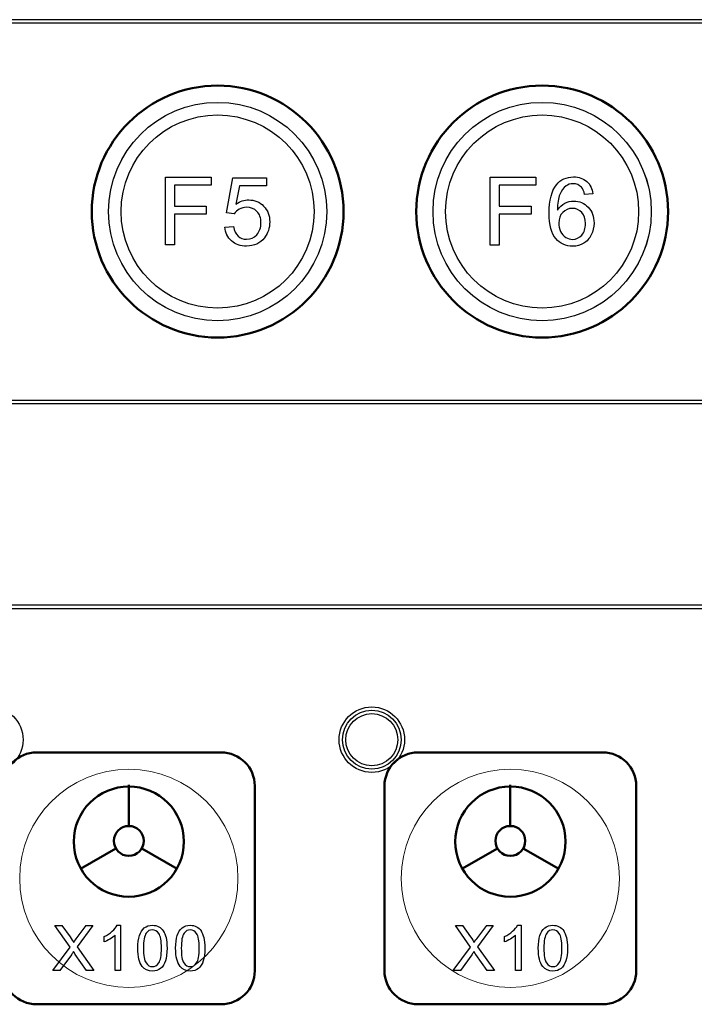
# Model space of a CAD drawing. Header units: millimetres. Extents: x 6964 to 8548, y -230 to 508.
# Tile 79 of 137: x 7154 to 7194, y 235 to 294. Entities that reach past the tile are written whole.
import ezdxf

# ---------------------------------------------------------------- set-up
doc = ezdxf.new("R2010")
doc.units = ezdxf.units.MM
doc.header["$LTSCALE"] = 3
doc.layers.add('layer 1', color=7, linetype='Continuous')

msp = doc.modelspace()

# ---------------------------------------------------------------- linework, layer by layer
at = {"linetype": 'Continuous', "lineweight": 30}
for p, q in [((7242.809, 293.875), (7068.839, 293.875)), ((7068.839, 271.025), (7242.809, 271.025)), ((7420.175, 259.006), (7059.322, 259.006))]:
    msp.add_line(p, q, dxfattribs=at)
for centre, radius in [((7165.489, 282.45), 6.5), ((7184.819, 282.45), 6.5), ((7165.489, 282.45), 5.75), ((7184.819, 282.45), 5.75)]:
    msp.add_circle(centre, radius, dxfattribs=at)
at = {"layer": 'layer 1'}
for points in [[(7242.809, 293.675), (7242.809, 293.675), (7068.839, 293.675), (7068.839, 293.675)], [(7162.383, 280.463), (7162.383, 280.463), (7162.383, 284.504), (7162.383, 284.504)], [(7162.383, 284.504), (7162.383, 284.504), (7165.109, 284.504), (7165.109, 284.504)], [(7165.109, 284.504), (7165.109, 284.504), (7165.109, 284.03), (7165.109, 284.03)], [(7166.009, 282.376), (7166.009, 282.376), (7166.399, 284.454), (7166.399, 284.454)], [(7166.399, 284.454), (7166.399, 284.454), (7168.402, 284.454), (7168.402, 284.454)], [(7168.402, 284.454), (7168.402, 284.454), (7168.402, 283.979), (7168.402, 283.979)], [(7181.727, 280.455), (7181.727, 280.455), (7181.727, 284.496), (7181.727, 284.496)], [(7181.727, 284.496), (7181.727, 284.496), (7184.453, 284.496), (7184.453, 284.496)], [(7184.453, 284.496), (7184.453, 284.496), (7184.453, 284.022), (7184.453, 284.022)], [(7165.109, 284.03), (7165.109, 284.03), (7162.919, 284.03), (7162.919, 284.03)], [(7162.919, 284.03), (7162.919, 284.03), (7162.919, 282.772), (7162.919, 282.772)], [(7166.795, 283.979), (7166.795, 283.979), (7166.579, 282.889), (7166.579, 282.889)], [(7168.402, 283.979), (7168.402, 283.979), (7166.795, 283.979), (7166.795, 283.979)], [(7184.453, 284.022), (7184.453, 284.022), (7182.263, 284.022), (7182.263, 284.022)], [(7182.263, 284.022), (7182.263, 284.022), (7182.263, 282.763), (7182.263, 282.763)], [(7186.242, 283.974), (7186.086, 283.86), (7185.964, 283.694), (7185.872, 283.476)], [(7187.351, 283.469), (7187.307, 283.663), (7187.244, 283.805), (7187.162, 283.894)], [(7185.872, 283.476), (7185.782, 283.257), (7185.735, 282.946), (7185.731, 282.542)], [(7187.842, 283.508), (7187.842, 283.508), (7187.351, 283.469), (7187.351, 283.469)], [(7162.919, 282.772), (7162.919, 282.772), (7164.816, 282.772), (7164.816, 282.772)], [(7164.816, 282.772), (7164.816, 282.772), (7164.816, 282.297), (7164.816, 282.297)], [(7166.778, 282.594), (7166.651, 282.52), (7166.551, 282.425), (7166.478, 282.309)], [(7182.263, 282.763), (7182.263, 282.763), (7184.16, 282.763), (7184.16, 282.763)], [(7184.16, 282.763), (7184.16, 282.763), (7184.16, 282.289), (7184.16, 282.289)], [(7185.731, 282.542), (7185.851, 282.724), (7185.998, 282.859), (7186.171, 282.947)], [(7164.816, 282.297), (7164.816, 282.297), (7162.919, 282.297), (7162.919, 282.297)], [(7162.919, 282.297), (7162.919, 282.297), (7162.919, 280.463), (7162.919, 280.463)], [(7166.478, 282.309), (7166.478, 282.309), (7166.009, 282.376), (7166.009, 282.376)], [(7184.16, 282.289), (7184.16, 282.289), (7182.263, 282.289), (7182.263, 282.289)], [(7182.263, 282.289), (7182.263, 282.289), (7182.263, 280.455), (7182.263, 280.455)], [(7186.045, 282.397), (7185.888, 282.236), (7185.81, 282.026), (7185.81, 281.764)], [(7165.919, 281.524), (7165.919, 281.524), (7166.438, 281.564), (7166.438, 281.564)], [(7166.317, 280.705), (7166.084, 280.911), (7165.952, 281.184), (7165.919, 281.524)], [(7166.438, 281.564), (7166.477, 281.311), (7166.566, 281.121), (7166.705, 280.993)], [(7185.81, 281.764), (7185.81, 281.593), (7185.847, 281.429), (7185.919, 281.273)], [(7185.919, 281.273), (7185.992, 281.117), (7186.093, 280.998), (7186.222, 280.916)], [(7187.746, 281.061), (7187.636, 280.843), (7187.487, 280.677), (7187.295, 280.561)], [(7162.919, 280.463), (7162.919, 280.463), (7162.383, 280.463), (7162.383, 280.463)], [(7182.263, 280.455), (7182.263, 280.455), (7181.727, 280.455), (7181.727, 280.455)], [(7068.839, 271.225), (7068.839, 271.225), (7242.809, 271.225), (7242.809, 271.225)], [(7420.175, 258.806), (7420.175, 258.806), (7059.322, 258.806), (7059.322, 258.806)], [(7156.706, 238.658), (7156.706, 238.658), (7155.795, 239.944), (7155.795, 239.944)], [(7155.795, 239.944), (7155.795, 239.944), (7156.217, 239.944), (7156.217, 239.944)], [(7156.217, 239.944), (7156.217, 239.944), (7156.704, 239.26), (7156.704, 239.26)], [(7158.051, 239.944), (7158.051, 239.944), (7157.123, 238.673), (7157.123, 238.673)], [(7157.13, 239.233), (7157.13, 239.233), (7157.664, 239.944), (7157.664, 239.944)], [(7157.664, 239.944), (7157.664, 239.944), (7158.051, 239.944), (7158.051, 239.944)], [(7159.209, 239.598), (7159.347, 239.721), (7159.444, 239.84), (7159.502, 239.956)], [(7159.502, 239.956), (7159.502, 239.956), (7159.713, 239.956), (7159.713, 239.956)], [(7159.713, 239.956), (7159.713, 239.956), (7159.713, 237.27), (7159.713, 237.27)], [(7160.832, 239.354), (7160.897, 239.547), (7160.994, 239.696), (7161.122, 239.8)], [(7161.983, 239.869), (7162.091, 239.811), (7162.181, 239.728), (7162.251, 239.619)], [(7163.086, 239.354), (7163.151, 239.547), (7163.247, 239.696), (7163.376, 239.8)], [(7164.237, 239.869), (7164.345, 239.811), (7164.435, 239.728), (7164.504, 239.619)], [(7180.56, 238.658), (7180.56, 238.658), (7179.65, 239.944), (7179.65, 239.944)], [(7179.65, 239.944), (7179.65, 239.944), (7180.072, 239.944), (7180.072, 239.944)], [(7180.072, 239.944), (7180.072, 239.944), (7180.559, 239.26), (7180.559, 239.26)], [(7181.906, 239.944), (7181.906, 239.944), (7180.977, 238.673), (7180.977, 238.673)], [(7180.984, 239.233), (7180.984, 239.233), (7181.518, 239.944), (7181.518, 239.944)], [(7181.518, 239.944), (7181.518, 239.944), (7181.906, 239.944), (7181.906, 239.944)], [(7183.064, 239.598), (7183.202, 239.721), (7183.299, 239.84), (7183.357, 239.956)], [(7183.357, 239.956), (7183.357, 239.956), (7183.568, 239.956), (7183.568, 239.956)], [(7183.568, 239.956), (7183.568, 239.956), (7183.568, 237.27), (7183.568, 237.27)], [(7184.687, 239.354), (7184.752, 239.547), (7184.848, 239.696), (7184.977, 239.8)], [(7185.838, 239.869), (7185.946, 239.811), (7186.036, 239.728), (7186.105, 239.619)], [(7156.704, 239.26), (7156.806, 239.118), (7156.876, 239.01), (7156.917, 238.935)], [(7156.917, 238.935), (7156.977, 239.028), (7157.048, 239.128), (7157.13, 239.233)], [(7158.727, 239.285), (7158.911, 239.37), (7159.072, 239.475), (7159.209, 239.598)], [(7158.727, 238.967), (7158.727, 238.967), (7158.727, 239.285), (7158.727, 239.285)], [(7159.385, 237.27), (7159.385, 237.27), (7159.385, 239.363), (7159.385, 239.363)], [(7160.735, 238.59), (7160.735, 238.905), (7160.767, 239.161), (7160.832, 239.354)], [(7161.24, 239.491), (7161.127, 239.329), (7161.071, 239.027), (7161.071, 238.589)], [(7162.251, 239.619), (7162.32, 239.51), (7162.375, 239.378), (7162.415, 239.222)], [(7162.989, 238.59), (7162.989, 238.905), (7163.021, 239.161), (7163.086, 239.354)], [(7163.493, 239.491), (7163.381, 239.329), (7163.325, 239.027), (7163.325, 238.589)], [(7164.504, 239.619), (7164.574, 239.51), (7164.629, 239.378), (7164.669, 239.222)], [(7180.559, 239.26), (7180.661, 239.118), (7180.731, 239.01), (7180.771, 238.935)], [(7180.771, 238.935), (7180.832, 239.028), (7180.903, 239.128), (7180.984, 239.233)], [(7182.582, 239.285), (7182.766, 239.37), (7182.926, 239.475), (7183.064, 239.598)], [(7182.582, 238.967), (7182.582, 238.967), (7182.582, 239.285), (7182.582, 239.285)], [(7183.24, 237.27), (7183.24, 237.27), (7183.24, 239.363), (7183.24, 239.363)], [(7184.59, 238.59), (7184.59, 238.905), (7184.622, 239.161), (7184.687, 239.354)], [(7185.094, 239.491), (7184.982, 239.329), (7184.926, 239.027), (7184.926, 238.589)], [(7186.105, 239.619), (7186.175, 239.51), (7186.23, 239.378), (7186.27, 239.222)], [(7155.672, 237.27), (7155.672, 237.27), (7156.706, 238.658), (7156.706, 238.658)], [(7157.123, 238.673), (7157.123, 238.673), (7158.122, 237.27), (7158.122, 237.27)], [(7179.527, 237.27), (7179.527, 237.27), (7180.56, 238.658), (7180.56, 238.658)], [(7180.977, 238.673), (7180.977, 238.673), (7181.977, 237.27), (7181.977, 237.27)], [(7156.775, 238.198), (7156.775, 238.198), (7156.097, 237.27), (7156.097, 237.27)], [(7156.904, 238.386), (7156.844, 238.296), (7156.801, 238.233), (7156.775, 238.198)], [(7157.013, 238.224), (7156.975, 238.278), (7156.938, 238.332), (7156.904, 238.386)], [(7157.688, 237.27), (7157.688, 237.27), (7157.013, 238.224), (7157.013, 238.224)], [(7160.999, 237.5), (7160.822, 237.724), (7160.735, 238.087), (7160.735, 238.59)], [(7161.071, 238.589), (7161.071, 238.148), (7161.122, 237.856), (7161.225, 237.711)], [(7163.252, 237.5), (7163.076, 237.724), (7162.989, 238.087), (7162.989, 238.59)], [(7163.325, 238.589), (7163.325, 238.148), (7163.376, 237.856), (7163.478, 237.711)], [(7180.63, 238.198), (7180.63, 238.198), (7179.952, 237.27), (7179.952, 237.27)], [(7180.758, 238.386), (7180.699, 238.296), (7180.656, 238.233), (7180.63, 238.198)], [(7180.868, 238.224), (7180.829, 238.278), (7180.793, 238.332), (7180.758, 238.386)], [(7181.543, 237.27), (7181.543, 237.27), (7180.868, 238.224), (7180.868, 238.224)], [(7184.853, 237.5), (7184.677, 237.724), (7184.59, 238.087), (7184.59, 238.59)], [(7184.926, 238.589), (7184.926, 238.148), (7184.977, 237.856), (7185.079, 237.711)], [(7162.379, 237.829), (7162.315, 237.635), (7162.218, 237.487), (7162.09, 237.382)], [(7164.633, 237.829), (7164.568, 237.635), (7164.472, 237.487), (7164.344, 237.382)], [(7186.234, 237.829), (7186.169, 237.635), (7186.073, 237.487), (7185.945, 237.382)], [(7156.097, 237.27), (7156.097, 237.27), (7155.672, 237.27), (7155.672, 237.27)], [(7158.122, 237.27), (7158.122, 237.27), (7157.688, 237.27), (7157.688, 237.27)], [(7159.713, 237.27), (7159.713, 237.27), (7159.385, 237.27), (7159.385, 237.27)], [(7179.952, 237.27), (7179.952, 237.27), (7179.527, 237.27), (7179.527, 237.27)], [(7181.977, 237.27), (7181.977, 237.27), (7181.543, 237.27), (7181.543, 237.27)], [(7183.568, 237.27), (7183.568, 237.27), (7183.24, 237.27), (7183.24, 237.27)]]:
    msp.add_open_spline(points, degree=3, dxfattribs=at)
at = {"layer": 'layer 1', "lineweight": 50}
for points in [[(7165.489, 289.95), (7161.364, 289.95), (7157.989, 286.575), (7157.989, 282.45)], [(7172.989, 282.45), (7172.989, 286.575), (7169.614, 289.95), (7165.489, 289.95)], [(7165.489, 289.95), (7165.489, 289.95), (7165.489, 289.95), (7165.489, 289.95)], [(7184.818, 289.95), (7180.693, 289.95), (7177.319, 286.575), (7177.319, 282.45)], [(7184.819, 289.95), (7184.819, 289.95), (7184.818, 289.95), (7184.818, 289.95)], [(7192.319, 282.45), (7192.319, 286.575), (7188.944, 289.95), (7184.819, 289.95)], [(7157.989, 282.45), (7157.989, 282.45), (7157.989, 282.45), (7157.989, 282.45)], [(7157.989, 282.45), (7157.989, 278.325), (7161.364, 274.95), (7165.489, 274.95)], [(7165.489, 274.95), (7169.614, 274.95), (7172.989, 278.325), (7172.989, 282.45)], [(7172.989, 282.45), (7172.989, 282.45), (7172.989, 282.45), (7172.989, 282.45)], [(7177.319, 282.45), (7177.319, 282.45), (7177.319, 282.45), (7177.319, 282.45)], [(7177.319, 282.45), (7177.319, 278.325), (7180.693, 274.95), (7184.818, 274.95)], [(7184.819, 274.95), (7188.944, 274.95), (7192.319, 278.325), (7192.319, 282.45)], [(7192.319, 282.45), (7192.319, 282.45), (7192.319, 282.45), (7192.319, 282.45)], [(7165.489, 274.95), (7165.489, 274.95), (7165.489, 274.95), (7165.489, 274.95)], [(7184.818, 274.95), (7184.818, 274.95), (7184.819, 274.95), (7184.819, 274.95)], [(7152.701, 248.25), (7152.701, 249.35), (7153.601, 250.25), (7154.701, 250.25)], [(7154.701, 250.25), (7154.701, 250.25), (7165.701, 250.25), (7165.701, 250.25)], [(7165.701, 250.25), (7166.801, 250.25), (7167.701, 249.35), (7167.701, 248.25)], [(7175.429, 248.25), (7175.429, 249.35), (7176.328, 250.25), (7177.428, 250.25)], [(7177.428, 250.25), (7177.428, 250.25), (7188.429, 250.25), (7188.429, 250.25)], [(7188.429, 250.25), (7189.529, 250.25), (7190.429, 249.35), (7190.429, 248.25)], [(7160.197, 245.866), (7160.197, 245.866), (7160.197, 248.309), (7160.197, 248.309)], [(7167.701, 248.25), (7167.701, 248.25), (7167.701, 237.25), (7167.701, 237.25)], [(7175.429, 237.25), (7175.429, 237.25), (7175.429, 248.25), (7175.429, 248.25)], [(7182.925, 245.866), (7182.925, 245.866), (7182.925, 248.309), (7182.925, 248.309)], [(7190.429, 248.25), (7190.429, 248.25), (7190.429, 237.25), (7190.429, 237.25)], [(7159.428, 244.533), (7159.428, 244.533), (7157.312, 243.311), (7157.312, 243.311)], [(7160.967, 244.533), (7160.967, 244.533), (7163.083, 243.311), (7163.083, 243.311)], [(7182.156, 244.533), (7182.156, 244.533), (7180.04, 243.311), (7180.04, 243.311)], [(7183.695, 244.533), (7183.695, 244.533), (7185.81, 243.311), (7185.81, 243.311)], [(7154.701, 235.25), (7153.601, 235.25), (7152.701, 236.15), (7152.701, 237.25)], [(7167.701, 237.25), (7167.701, 236.15), (7166.801, 235.25), (7165.701, 235.25)], [(7177.428, 235.25), (7176.328, 235.25), (7175.429, 236.15), (7175.429, 237.25)], [(7190.429, 237.25), (7190.429, 236.15), (7189.529, 235.25), (7188.429, 235.25)], [(7165.701, 235.25), (7165.701, 235.25), (7154.701, 235.25), (7154.701, 235.25)], [(7188.429, 235.25), (7188.429, 235.25), (7177.428, 235.25), (7177.428, 235.25)]]:
    msp.add_open_spline(points, degree=3, dxfattribs=at)
at = {"layer": 'layer 1', "lineweight": 9}
for points, knots in [([(7171.989, 282.45), (7171.989, 286.04), (7169.078, 288.95), (7165.489, 288.95), (7165.489, 288.95), (7161.899, 288.95), (7158.989, 286.04), (7158.989, 282.45), (7158.989, 282.45), (7158.989, 278.86), (7161.899, 275.95), (7165.489, 275.95)], [0, 0, 0, 0, 0.2, 0.2, 0.2, 0.2, 0.4, 0.4, 0.4, 0.4, 0.6, 0.6, 0.6, 0.6]), ([(7191.319, 282.45), (7191.319, 286.04), (7188.408, 288.95), (7184.819, 288.95), (7184.819, 288.95), (7181.229, 288.95), (7178.319, 286.04), (7178.319, 282.45), (7178.319, 282.45), (7178.319, 278.86), (7181.229, 275.95), (7184.819, 275.95)], [0, 0, 0, 0, 0.2, 0.2, 0.2, 0.2, 0.4, 0.4, 0.4, 0.4, 0.6, 0.6, 0.6, 0.6]), ([(7185.674, 284.05), (7185.926, 284.359), (7186.266, 284.513), (7186.694, 284.513), (7186.694, 284.513), (7187.012, 284.513), (7187.273, 284.424), (7187.476, 284.246), (7187.476, 284.246), (7187.68, 284.068), (7187.802, 283.822), (7187.842, 283.508)], [0.8, 0.8, 0.8, 0.8, 0.85, 0.85, 0.85, 0.85, 0.9, 0.9, 0.9, 0.9, 1, 1, 1, 1]), ([(7185.632, 280.843), (7185.371, 281.147), (7185.24, 281.648), (7185.24, 282.346), (7185.24, 282.346), (7185.24, 283.127), (7185.385, 283.695), (7185.674, 284.05)], [0.7, 0.7, 0.7, 0.7, 0.75, 0.75, 0.75, 0.75, 0.8, 0.8, 0.8, 0.8]), ([(7187.162, 283.894), (7187.028, 284.036), (7186.861, 284.106), (7186.664, 284.106), (7186.664, 284.106), (7186.505, 284.106), (7186.363, 284.062), (7186.242, 283.974)], [0.1, 0.1, 0.1, 0.1, 0.15, 0.15, 0.15, 0.15, 0.2, 0.2, 0.2, 0.2]), ([(7166.579, 282.889), (7166.821, 283.059), (7167.075, 283.144), (7167.34, 283.144), (7167.34, 283.144), (7167.692, 283.144), (7167.989, 283.022), (7168.231, 282.777), (7168.231, 282.777), (7168.473, 282.533), (7168.594, 282.218), (7168.594, 281.835), (7168.594, 281.835), (7168.594, 281.469), (7168.488, 281.153), (7168.275, 280.886)], [0.6521739, 0.6521739, 0.6521739, 0.6521739, 0.6956522, 0.6956522, 0.6956522, 0.6956522, 0.7391304, 0.7391304, 0.7391304, 0.7391304, 0.7826087, 0.7826087, 0.7826087, 0.7826087, 0.826087, 0.826087, 0.826087, 0.826087]), ([(7167.824, 281.072), (7167.987, 281.252), (7168.069, 281.491), (7168.069, 281.788), (7168.069, 281.788), (7168.069, 282.072), (7167.991, 282.295), (7167.834, 282.458), (7167.834, 282.458), (7167.677, 282.622), (7167.469, 282.704), (7167.21, 282.704), (7167.21, 282.704), (7167.05, 282.704), (7166.906, 282.667), (7166.778, 282.594)], [0.173913, 0.173913, 0.173913, 0.173913, 0.2173913, 0.2173913, 0.2173913, 0.2173913, 0.2608696, 0.2608696, 0.2608696, 0.2608696, 0.3043478, 0.3043478, 0.3043478, 0.3043478, 0.3478261, 0.3478261, 0.3478261, 0.3478261]), ([(7187.177, 281.047), (7187.327, 281.217), (7187.402, 281.446), (7187.402, 281.737), (7187.402, 281.737), (7187.402, 282.016), (7187.328, 282.236), (7187.18, 282.397), (7187.18, 282.397), (7187.032, 282.558), (7186.844, 282.639), (7186.616, 282.639), (7186.616, 282.639), (7186.392, 282.639), (7186.201, 282.558), (7186.045, 282.397)], [0.4, 0.4, 0.4, 0.4, 0.5, 0.5, 0.5, 0.5, 0.6, 0.6, 0.6, 0.6, 0.7, 0.7, 0.7, 0.7, 0.8, 0.8, 0.8, 0.8]), ([(7186.171, 282.947), (7186.344, 283.035), (7186.524, 283.079), (7186.714, 283.079), (7186.714, 283.079), (7187.046, 283.079), (7187.328, 282.957), (7187.561, 282.713)], [0.35, 0.35, 0.35, 0.35, 0.4, 0.4, 0.4, 0.4, 0.45, 0.45, 0.45, 0.45]), ([(7187.561, 282.713), (7187.793, 282.47), (7187.91, 282.155), (7187.91, 281.769), (7187.91, 281.769), (7187.91, 281.515), (7187.855, 281.28), (7187.746, 281.061)], [0.45, 0.45, 0.45, 0.45, 0.5, 0.5, 0.5, 0.5, 0.55, 0.55, 0.55, 0.55]), ([(7168.275, 280.886), (7168.017, 280.559), (7167.663, 280.395), (7167.215, 280.395), (7167.215, 280.395), (7166.848, 280.395), (7166.549, 280.499), (7166.317, 280.705)], [0.82608696, 0.82608696, 0.82608696, 0.82608696, 0.86956522, 0.86956522, 0.86956522, 0.86956523, 0.91304348, 0.91304348, 0.91304348, 0.91304348]), ([(7166.705, 280.993), (7166.844, 280.866), (7167.015, 280.802), (7167.215, 280.802), (7167.215, 280.802), (7167.457, 280.802), (7167.659, 280.892), (7167.824, 281.072)], [0.08695652, 0.08695652, 0.08695652, 0.08695652, 0.13043478, 0.13043478, 0.13043478, 0.13043479, 0.17391304, 0.17391304, 0.17391304, 0.17391304]), ([(7187.295, 280.561), (7187.104, 280.445), (7186.887, 280.387), (7186.644, 280.387), (7186.644, 280.387), (7186.231, 280.387), (7185.893, 280.539), (7185.632, 280.843)], [0.6, 0.6, 0.6, 0.6, 0.65, 0.65, 0.65, 0.65, 0.7, 0.7, 0.7, 0.7]), ([(7186.222, 280.916), (7186.352, 280.835), (7186.49, 280.793), (7186.635, 280.793), (7186.635, 280.793), (7186.847, 280.793), (7187.028, 280.878), (7187.177, 281.047)], [0.2, 0.2, 0.2, 0.2, 0.3, 0.3, 0.3, 0.3, 0.4, 0.4, 0.4, 0.4]), ([(7166.701, 242.75), (7166.701, 246.34), (7163.79, 249.25), (7160.201, 249.25), (7160.201, 249.25), (7156.611, 249.25), (7153.701, 246.34), (7153.701, 242.75), (7153.701, 242.75), (7153.701, 239.16), (7156.611, 236.25), (7160.201, 236.25)], [0, 0, 0, 0, 0.2, 0.2, 0.2, 0.2, 0.4, 0.4, 0.4, 0.4, 0.6, 0.6, 0.6, 0.6]), ([(7189.429, 242.75), (7189.429, 246.34), (7186.518, 249.25), (7182.929, 249.25), (7182.929, 249.25), (7179.339, 249.25), (7176.429, 246.34), (7176.429, 242.75), (7176.429, 242.75), (7176.429, 239.16), (7179.339, 236.25), (7182.929, 236.25)], [0, 0, 0, 0, 0.2, 0.2, 0.2, 0.2, 0.4, 0.4, 0.4, 0.4, 0.6, 0.6, 0.6, 0.6]), ([(7161.122, 239.8), (7161.25, 239.904), (7161.411, 239.956), (7161.605, 239.956), (7161.605, 239.956), (7161.748, 239.956), (7161.874, 239.927), (7161.983, 239.869)], [0.1538462, 0.1538462, 0.1538462, 0.1538462, 0.2307692, 0.2307692, 0.2307692, 0.2307692, 0.3076923, 0.3076923, 0.3076923, 0.3076923]), ([(7163.376, 239.8), (7163.503, 239.904), (7163.665, 239.956), (7163.859, 239.956), (7163.859, 239.956), (7164.002, 239.956), (7164.128, 239.927), (7164.237, 239.869)], [0.1538462, 0.1538462, 0.1538462, 0.1538462, 0.2307692, 0.2307692, 0.2307692, 0.2307692, 0.3076923, 0.3076923, 0.3076923, 0.3076923]), ([(7184.977, 239.8), (7185.104, 239.904), (7185.266, 239.956), (7185.46, 239.956), (7185.46, 239.956), (7185.603, 239.956), (7185.729, 239.927), (7185.838, 239.869)], [0.1538462, 0.1538462, 0.1538462, 0.1538462, 0.2307692, 0.2307692, 0.2307692, 0.2307692, 0.3076923, 0.3076923, 0.3076923, 0.3076923]), ([(7159.385, 239.363), (7159.306, 239.287), (7159.202, 239.212), (7159.073, 239.136), (7159.073, 239.136), (7158.945, 239.061), (7158.829, 239.004), (7158.727, 238.967)], [0.2, 0.2, 0.2, 0.2, 0.3, 0.3, 0.3, 0.3, 0.4, 0.4, 0.4, 0.4]), ([(7161.985, 239.466), (7161.883, 239.611), (7161.755, 239.683), (7161.601, 239.683), (7161.601, 239.683), (7161.451, 239.683), (7161.33, 239.619), (7161.24, 239.491)], [0.5555556, 0.5555556, 0.5555556, 0.5555556, 0.6666667, 0.6666667, 0.6666667, 0.6666667, 0.7777778, 0.7777778, 0.7777778, 0.7777778]), ([(7161.985, 237.712), (7162.088, 237.858), (7162.139, 238.15), (7162.139, 238.589), (7162.139, 238.589), (7162.139, 239.029), (7162.088, 239.321), (7161.985, 239.466)], [0.3333333, 0.3333333, 0.3333333, 0.3333333, 0.4444444, 0.4444444, 0.4444444, 0.4444445, 0.5555556, 0.5555556, 0.5555556, 0.5555556]), ([(7162.415, 239.222), (7162.455, 239.065), (7162.475, 238.854), (7162.475, 238.59), (7162.475, 238.59), (7162.475, 238.276), (7162.443, 238.022), (7162.379, 237.829)], [0.4615385, 0.4615385, 0.4615385, 0.4615385, 0.5384615, 0.5384615, 0.5384615, 0.5384615, 0.6153846, 0.6153846, 0.6153846, 0.6153846]), ([(7164.239, 239.466), (7164.137, 239.611), (7164.009, 239.683), (7163.855, 239.683), (7163.855, 239.683), (7163.704, 239.683), (7163.584, 239.619), (7163.493, 239.491)], [0.5555556, 0.5555556, 0.5555556, 0.5555556, 0.6666667, 0.6666667, 0.6666667, 0.6666667, 0.7777778, 0.7777778, 0.7777778, 0.7777778]), ([(7164.239, 237.712), (7164.342, 237.858), (7164.393, 238.15), (7164.393, 238.589), (7164.393, 238.589), (7164.393, 239.029), (7164.342, 239.321), (7164.239, 239.466)], [0.3333333, 0.3333333, 0.3333333, 0.3333333, 0.4444444, 0.4444444, 0.4444444, 0.4444445, 0.5555556, 0.5555556, 0.5555556, 0.5555556]), ([(7164.669, 239.222), (7164.709, 239.065), (7164.729, 238.854), (7164.729, 238.59), (7164.729, 238.59), (7164.729, 238.276), (7164.697, 238.022), (7164.633, 237.829)], [0.4615385, 0.4615385, 0.4615385, 0.4615385, 0.5384615, 0.5384615, 0.5384615, 0.5384615, 0.6153846, 0.6153846, 0.6153846, 0.6153846]), ([(7183.24, 239.363), (7183.16, 239.287), (7183.056, 239.212), (7182.928, 239.136), (7182.928, 239.136), (7182.8, 239.061), (7182.684, 239.004), (7182.582, 238.967)], [0.2, 0.2, 0.2, 0.2, 0.3, 0.3, 0.3, 0.3, 0.4, 0.4, 0.4, 0.4]), ([(7185.84, 239.466), (7185.738, 239.611), (7185.61, 239.683), (7185.456, 239.683), (7185.456, 239.683), (7185.305, 239.683), (7185.185, 239.619), (7185.094, 239.491)], [0.5555556, 0.5555556, 0.5555556, 0.5555556, 0.6666667, 0.6666667, 0.6666667, 0.6666667, 0.7777778, 0.7777778, 0.7777778, 0.7777778]), ([(7185.84, 237.712), (7185.943, 237.858), (7185.994, 238.15), (7185.994, 238.589), (7185.994, 238.589), (7185.994, 239.029), (7185.943, 239.321), (7185.84, 239.466)], [0.3333333, 0.3333333, 0.3333333, 0.3333333, 0.4444444, 0.4444444, 0.4444444, 0.4444445, 0.5555556, 0.5555556, 0.5555556, 0.5555556]), ([(7186.27, 239.222), (7186.31, 239.065), (7186.33, 238.854), (7186.33, 238.59), (7186.33, 238.59), (7186.33, 238.276), (7186.298, 238.022), (7186.234, 237.829)], [0.4615385, 0.4615385, 0.4615385, 0.4615385, 0.5384615, 0.5384615, 0.5384615, 0.5384615, 0.6153846, 0.6153846, 0.6153846, 0.6153846]), ([(7162.09, 237.382), (7161.962, 237.278), (7161.8, 237.225), (7161.605, 237.225), (7161.605, 237.225), (7161.348, 237.225), (7161.146, 237.317), (7160.999, 237.5)], [0.6923077, 0.6923077, 0.6923077, 0.6923077, 0.7692308, 0.7692308, 0.7692308, 0.7692308, 0.8461538, 0.8461538, 0.8461538, 0.8461538]), ([(7161.225, 237.711), (7161.327, 237.566), (7161.454, 237.494), (7161.605, 237.494), (7161.605, 237.494), (7161.756, 237.494), (7161.883, 237.567), (7161.985, 237.712)], [0.1111111, 0.1111111, 0.1111111, 0.1111111, 0.2222222, 0.2222222, 0.2222222, 0.2222222, 0.3333333, 0.3333333, 0.3333333, 0.3333333]), ([(7164.344, 237.382), (7164.216, 237.278), (7164.054, 237.225), (7163.859, 237.225), (7163.859, 237.225), (7163.602, 237.225), (7163.399, 237.317), (7163.252, 237.5)], [0.6923077, 0.6923077, 0.6923077, 0.6923077, 0.7692308, 0.7692308, 0.7692308, 0.7692308, 0.8461538, 0.8461538, 0.8461538, 0.8461538]), ([(7163.478, 237.711), (7163.581, 237.566), (7163.708, 237.494), (7163.859, 237.494), (7163.859, 237.494), (7164.009, 237.494), (7164.136, 237.567), (7164.239, 237.712)], [0.1111111, 0.1111111, 0.1111111, 0.1111111, 0.2222222, 0.2222222, 0.2222222, 0.2222222, 0.3333333, 0.3333333, 0.3333333, 0.3333333]), ([(7185.945, 237.382), (7185.817, 237.278), (7185.655, 237.225), (7185.46, 237.225), (7185.46, 237.225), (7185.203, 237.225), (7185, 237.317), (7184.853, 237.5)], [0.6923077, 0.6923077, 0.6923077, 0.6923077, 0.7692308, 0.7692308, 0.7692308, 0.7692308, 0.8461538, 0.8461538, 0.8461538, 0.8461538]), ([(7185.079, 237.711), (7185.182, 237.566), (7185.309, 237.494), (7185.46, 237.494), (7185.46, 237.494), (7185.61, 237.494), (7185.737, 237.567), (7185.84, 237.712)], [0.1111111, 0.1111111, 0.1111111, 0.1111111, 0.2222222, 0.2222222, 0.2222222, 0.2222222, 0.3333333, 0.3333333, 0.3333333, 0.3333333])]:
    msp.add_open_spline(points, degree=3, knots=knots, dxfattribs=at)
for points in [[(7162.383, 280.463), (7162.383, 280.463), (7162.383, 284.504), (7162.383, 284.504)], [(7162.383, 284.504), (7162.383, 284.504), (7165.109, 284.504), (7165.109, 284.504)], [(7165.109, 284.504), (7165.109, 284.504), (7165.109, 284.03), (7165.109, 284.03)], [(7166.009, 282.376), (7166.009, 282.376), (7166.399, 284.454), (7166.399, 284.454)], [(7166.399, 284.454), (7166.399, 284.454), (7168.402, 284.454), (7168.402, 284.454)], [(7168.402, 284.454), (7168.402, 284.454), (7168.402, 283.979), (7168.402, 283.979)], [(7181.727, 280.455), (7181.727, 280.455), (7181.727, 284.496), (7181.727, 284.496)], [(7181.727, 284.496), (7181.727, 284.496), (7184.453, 284.496), (7184.453, 284.496)], [(7184.453, 284.496), (7184.453, 284.496), (7184.453, 284.022), (7184.453, 284.022)], [(7165.109, 284.03), (7165.109, 284.03), (7162.919, 284.03), (7162.919, 284.03)], [(7162.919, 284.03), (7162.919, 284.03), (7162.919, 282.772), (7162.919, 282.772)], [(7166.795, 283.979), (7166.795, 283.979), (7166.579, 282.889), (7166.579, 282.889)], [(7168.402, 283.979), (7168.402, 283.979), (7166.795, 283.979), (7166.795, 283.979)], [(7184.453, 284.022), (7184.453, 284.022), (7182.263, 284.022), (7182.263, 284.022)], [(7182.263, 284.022), (7182.263, 284.022), (7182.263, 282.763), (7182.263, 282.763)], [(7186.242, 283.974), (7186.086, 283.86), (7185.964, 283.694), (7185.872, 283.476)], [(7187.351, 283.469), (7187.307, 283.663), (7187.244, 283.805), (7187.162, 283.894)], [(7185.872, 283.476), (7185.782, 283.257), (7185.735, 282.946), (7185.731, 282.542)], [(7187.842, 283.508), (7187.842, 283.508), (7187.351, 283.469), (7187.351, 283.469)], [(7162.919, 282.772), (7162.919, 282.772), (7164.816, 282.772), (7164.816, 282.772)], [(7164.816, 282.772), (7164.816, 282.772), (7164.816, 282.297), (7164.816, 282.297)], [(7166.778, 282.594), (7166.651, 282.52), (7166.551, 282.425), (7166.478, 282.309)], [(7182.263, 282.763), (7182.263, 282.763), (7184.16, 282.763), (7184.16, 282.763)], [(7184.16, 282.763), (7184.16, 282.763), (7184.16, 282.289), (7184.16, 282.289)], [(7185.731, 282.542), (7185.851, 282.724), (7185.998, 282.859), (7186.171, 282.947)], [(7164.816, 282.297), (7164.816, 282.297), (7162.919, 282.297), (7162.919, 282.297)], [(7162.919, 282.297), (7162.919, 282.297), (7162.919, 280.463), (7162.919, 280.463)], [(7165.489, 275.95), (7169.078, 275.95), (7171.989, 278.86), (7171.989, 282.45)], [(7166.478, 282.309), (7166.478, 282.309), (7166.009, 282.376), (7166.009, 282.376)], [(7184.16, 282.289), (7184.16, 282.289), (7182.263, 282.289), (7182.263, 282.289)], [(7182.263, 282.289), (7182.263, 282.289), (7182.263, 280.455), (7182.263, 280.455)], [(7184.819, 275.95), (7188.408, 275.95), (7191.319, 278.86), (7191.319, 282.45)], [(7186.045, 282.397), (7185.888, 282.236), (7185.81, 282.026), (7185.81, 281.764)], [(7165.919, 281.524), (7165.919, 281.524), (7166.438, 281.564), (7166.438, 281.564)], [(7166.317, 280.705), (7166.084, 280.911), (7165.952, 281.184), (7165.919, 281.524)], [(7166.438, 281.564), (7166.477, 281.311), (7166.566, 281.121), (7166.705, 280.993)], [(7185.81, 281.764), (7185.81, 281.593), (7185.847, 281.429), (7185.919, 281.273)], [(7185.919, 281.273), (7185.992, 281.117), (7186.093, 280.998), (7186.222, 280.916)], [(7187.746, 281.061), (7187.636, 280.843), (7187.487, 280.677), (7187.295, 280.561)], [(7162.919, 280.463), (7162.919, 280.463), (7162.383, 280.463), (7162.383, 280.463)], [(7182.263, 280.455), (7182.263, 280.455), (7181.727, 280.455), (7181.727, 280.455)], [(7160.201, 236.25), (7163.79, 236.25), (7166.701, 239.16), (7166.701, 242.75)], [(7182.929, 236.25), (7186.518, 236.25), (7189.429, 239.16), (7189.429, 242.75)], [(7156.706, 238.658), (7156.706, 238.658), (7155.795, 239.944), (7155.795, 239.944)], [(7155.795, 239.944), (7155.795, 239.944), (7156.217, 239.944), (7156.217, 239.944)], [(7156.217, 239.944), (7156.217, 239.944), (7156.704, 239.26), (7156.704, 239.26)], [(7158.051, 239.944), (7158.051, 239.944), (7157.123, 238.673), (7157.123, 238.673)], [(7157.13, 239.233), (7157.13, 239.233), (7157.664, 239.944), (7157.664, 239.944)], [(7157.664, 239.944), (7157.664, 239.944), (7158.051, 239.944), (7158.051, 239.944)], [(7159.209, 239.598), (7159.347, 239.721), (7159.444, 239.84), (7159.502, 239.956)], [(7159.502, 239.956), (7159.502, 239.956), (7159.713, 239.956), (7159.713, 239.956)], [(7159.713, 239.956), (7159.713, 239.956), (7159.713, 237.27), (7159.713, 237.27)], [(7160.832, 239.354), (7160.897, 239.547), (7160.994, 239.696), (7161.122, 239.8)], [(7161.983, 239.869), (7162.091, 239.811), (7162.181, 239.728), (7162.251, 239.619)], [(7163.086, 239.354), (7163.151, 239.547), (7163.247, 239.696), (7163.376, 239.8)], [(7164.237, 239.869), (7164.345, 239.811), (7164.435, 239.728), (7164.504, 239.619)], [(7180.56, 238.658), (7180.56, 238.658), (7179.65, 239.944), (7179.65, 239.944)], [(7179.65, 239.944), (7179.65, 239.944), (7180.072, 239.944), (7180.072, 239.944)], [(7180.072, 239.944), (7180.072, 239.944), (7180.559, 239.26), (7180.559, 239.26)], [(7181.906, 239.944), (7181.906, 239.944), (7180.977, 238.673), (7180.977, 238.673)], [(7180.984, 239.233), (7180.984, 239.233), (7181.518, 239.944), (7181.518, 239.944)], [(7181.518, 239.944), (7181.518, 239.944), (7181.906, 239.944), (7181.906, 239.944)], [(7183.064, 239.598), (7183.202, 239.721), (7183.299, 239.84), (7183.357, 239.956)], [(7183.357, 239.956), (7183.357, 239.956), (7183.568, 239.956), (7183.568, 239.956)], [(7183.568, 239.956), (7183.568, 239.956), (7183.568, 237.27), (7183.568, 237.27)], [(7184.687, 239.354), (7184.752, 239.547), (7184.848, 239.696), (7184.977, 239.8)], [(7185.838, 239.869), (7185.946, 239.811), (7186.036, 239.728), (7186.105, 239.619)], [(7156.704, 239.26), (7156.806, 239.118), (7156.876, 239.01), (7156.917, 238.935)], [(7156.917, 238.935), (7156.977, 239.028), (7157.048, 239.128), (7157.13, 239.233)], [(7158.727, 239.285), (7158.911, 239.37), (7159.072, 239.475), (7159.209, 239.598)], [(7158.727, 238.967), (7158.727, 238.967), (7158.727, 239.285), (7158.727, 239.285)], [(7159.385, 237.27), (7159.385, 237.27), (7159.385, 239.363), (7159.385, 239.363)], [(7160.735, 238.59), (7160.735, 238.905), (7160.767, 239.161), (7160.832, 239.354)], [(7161.24, 239.491), (7161.127, 239.329), (7161.071, 239.027), (7161.071, 238.589)], [(7162.251, 239.619), (7162.32, 239.51), (7162.375, 239.378), (7162.415, 239.222)], [(7162.989, 238.59), (7162.989, 238.905), (7163.021, 239.161), (7163.086, 239.354)], [(7163.493, 239.491), (7163.381, 239.329), (7163.325, 239.027), (7163.325, 238.589)], [(7164.504, 239.619), (7164.574, 239.51), (7164.629, 239.378), (7164.669, 239.222)], [(7180.559, 239.26), (7180.661, 239.118), (7180.731, 239.01), (7180.771, 238.935)], [(7180.771, 238.935), (7180.832, 239.028), (7180.903, 239.128), (7180.984, 239.233)], [(7182.582, 239.285), (7182.766, 239.37), (7182.926, 239.475), (7183.064, 239.598)], [(7182.582, 238.967), (7182.582, 238.967), (7182.582, 239.285), (7182.582, 239.285)], [(7183.24, 237.27), (7183.24, 237.27), (7183.24, 239.363), (7183.24, 239.363)], [(7184.59, 238.59), (7184.59, 238.905), (7184.622, 239.161), (7184.687, 239.354)], [(7185.094, 239.491), (7184.982, 239.329), (7184.926, 239.027), (7184.926, 238.589)], [(7186.105, 239.619), (7186.175, 239.51), (7186.23, 239.378), (7186.27, 239.222)], [(7155.672, 237.27), (7155.672, 237.27), (7156.706, 238.658), (7156.706, 238.658)], [(7157.123, 238.673), (7157.123, 238.673), (7158.122, 237.27), (7158.122, 237.27)], [(7179.527, 237.27), (7179.527, 237.27), (7180.56, 238.658), (7180.56, 238.658)], [(7180.977, 238.673), (7180.977, 238.673), (7181.977, 237.27), (7181.977, 237.27)], [(7156.775, 238.198), (7156.775, 238.198), (7156.097, 237.27), (7156.097, 237.27)], [(7156.904, 238.386), (7156.844, 238.296), (7156.801, 238.233), (7156.775, 238.198)], [(7157.013, 238.224), (7156.975, 238.278), (7156.938, 238.332), (7156.904, 238.386)], [(7157.688, 237.27), (7157.688, 237.27), (7157.013, 238.224), (7157.013, 238.224)], [(7160.999, 237.5), (7160.822, 237.724), (7160.735, 238.087), (7160.735, 238.59)], [(7161.071, 238.589), (7161.071, 238.148), (7161.122, 237.856), (7161.225, 237.711)], [(7163.252, 237.5), (7163.076, 237.724), (7162.989, 238.087), (7162.989, 238.59)], [(7163.325, 238.589), (7163.325, 238.148), (7163.376, 237.856), (7163.478, 237.711)], [(7180.63, 238.198), (7180.63, 238.198), (7179.952, 237.27), (7179.952, 237.27)], [(7180.758, 238.386), (7180.699, 238.296), (7180.656, 238.233), (7180.63, 238.198)], [(7180.868, 238.224), (7180.829, 238.278), (7180.793, 238.332), (7180.758, 238.386)], [(7181.543, 237.27), (7181.543, 237.27), (7180.868, 238.224), (7180.868, 238.224)], [(7184.853, 237.5), (7184.677, 237.724), (7184.59, 238.087), (7184.59, 238.59)], [(7184.926, 238.589), (7184.926, 238.148), (7184.977, 237.856), (7185.079, 237.711)], [(7162.379, 237.829), (7162.315, 237.635), (7162.218, 237.487), (7162.09, 237.382)], [(7164.633, 237.829), (7164.568, 237.635), (7164.472, 237.487), (7164.344, 237.382)], [(7186.234, 237.829), (7186.169, 237.635), (7186.073, 237.487), (7185.945, 237.382)], [(7156.097, 237.27), (7156.097, 237.27), (7155.672, 237.27), (7155.672, 237.27)], [(7158.122, 237.27), (7158.122, 237.27), (7157.688, 237.27), (7157.688, 237.27)], [(7159.713, 237.27), (7159.713, 237.27), (7159.385, 237.27), (7159.385, 237.27)], [(7179.952, 237.27), (7179.952, 237.27), (7179.527, 237.27), (7179.527, 237.27)], [(7181.977, 237.27), (7181.977, 237.27), (7181.543, 237.27), (7181.543, 237.27)], [(7183.568, 237.27), (7183.568, 237.27), (7183.24, 237.27), (7183.24, 237.27)]]:
    msp.add_open_spline(points, degree=3, dxfattribs=at)
at = {"layer": 'layer 1'}
for points, knots in [([(7185.674, 284.05), (7185.926, 284.359), (7186.266, 284.513), (7186.694, 284.513), (7186.694, 284.513), (7187.012, 284.513), (7187.273, 284.424), (7187.476, 284.246), (7187.476, 284.246), (7187.68, 284.068), (7187.802, 283.822), (7187.842, 283.508)], [0.8, 0.8, 0.8, 0.8, 0.85, 0.85, 0.85, 0.85, 0.9, 0.9, 0.9, 0.9, 1, 1, 1, 1]), ([(7185.632, 280.843), (7185.371, 281.147), (7185.24, 281.648), (7185.24, 282.346), (7185.24, 282.346), (7185.24, 283.127), (7185.385, 283.695), (7185.674, 284.05)], [0.7, 0.7, 0.7, 0.7, 0.75, 0.75, 0.75, 0.75, 0.8, 0.8, 0.8, 0.8]), ([(7187.162, 283.894), (7187.028, 284.036), (7186.861, 284.106), (7186.664, 284.106), (7186.664, 284.106), (7186.505, 284.106), (7186.363, 284.062), (7186.242, 283.974)], [0.1, 0.1, 0.1, 0.1, 0.15, 0.15, 0.15, 0.15, 0.2, 0.2, 0.2, 0.2]), ([(7166.579, 282.889), (7166.821, 283.059), (7167.075, 283.144), (7167.34, 283.144), (7167.34, 283.144), (7167.692, 283.144), (7167.989, 283.022), (7168.231, 282.777), (7168.231, 282.777), (7168.473, 282.533), (7168.594, 282.218), (7168.594, 281.835), (7168.594, 281.835), (7168.594, 281.469), (7168.488, 281.153), (7168.275, 280.886)], [0.6521739, 0.6521739, 0.6521739, 0.6521739, 0.6956522, 0.6956522, 0.6956522, 0.6956522, 0.7391304, 0.7391304, 0.7391304, 0.7391304, 0.7826087, 0.7826087, 0.7826087, 0.7826087, 0.826087, 0.826087, 0.826087, 0.826087]), ([(7167.824, 281.072), (7167.987, 281.252), (7168.069, 281.491), (7168.069, 281.788), (7168.069, 281.788), (7168.069, 282.072), (7167.991, 282.295), (7167.834, 282.458), (7167.834, 282.458), (7167.677, 282.622), (7167.469, 282.704), (7167.21, 282.704), (7167.21, 282.704), (7167.05, 282.704), (7166.906, 282.667), (7166.778, 282.594)], [0.173913, 0.173913, 0.173913, 0.173913, 0.2173913, 0.2173913, 0.2173913, 0.2173913, 0.2608696, 0.2608696, 0.2608696, 0.2608696, 0.3043478, 0.3043478, 0.3043478, 0.3043478, 0.3478261, 0.3478261, 0.3478261, 0.3478261]), ([(7187.177, 281.047), (7187.327, 281.217), (7187.402, 281.446), (7187.402, 281.737), (7187.402, 281.737), (7187.402, 282.016), (7187.328, 282.236), (7187.18, 282.397), (7187.18, 282.397), (7187.032, 282.558), (7186.844, 282.639), (7186.616, 282.639), (7186.616, 282.639), (7186.392, 282.639), (7186.201, 282.558), (7186.045, 282.397)], [0.4, 0.4, 0.4, 0.4, 0.5, 0.5, 0.5, 0.5, 0.6, 0.6, 0.6, 0.6, 0.7, 0.7, 0.7, 0.7, 0.8, 0.8, 0.8, 0.8]), ([(7186.171, 282.947), (7186.344, 283.035), (7186.524, 283.079), (7186.714, 283.079), (7186.714, 283.079), (7187.046, 283.079), (7187.328, 282.957), (7187.561, 282.713)], [0.35, 0.35, 0.35, 0.35, 0.4, 0.4, 0.4, 0.4, 0.45, 0.45, 0.45, 0.45]), ([(7187.561, 282.713), (7187.793, 282.47), (7187.91, 282.155), (7187.91, 281.769), (7187.91, 281.769), (7187.91, 281.515), (7187.855, 281.28), (7187.746, 281.061)], [0.45, 0.45, 0.45, 0.45, 0.5, 0.5, 0.5, 0.5, 0.55, 0.55, 0.55, 0.55]), ([(7168.275, 280.886), (7168.017, 280.559), (7167.663, 280.395), (7167.215, 280.395), (7167.215, 280.395), (7166.848, 280.395), (7166.549, 280.499), (7166.317, 280.705)], [0.82608696, 0.82608696, 0.82608696, 0.82608696, 0.86956522, 0.86956522, 0.86956522, 0.86956523, 0.91304348, 0.91304348, 0.91304348, 0.91304348]), ([(7166.705, 280.993), (7166.844, 280.866), (7167.015, 280.802), (7167.215, 280.802), (7167.215, 280.802), (7167.457, 280.802), (7167.659, 280.892), (7167.824, 281.072)], [0.08695652, 0.08695652, 0.08695652, 0.08695652, 0.13043478, 0.13043478, 0.13043478, 0.13043479, 0.17391304, 0.17391304, 0.17391304, 0.17391304]), ([(7187.295, 280.561), (7187.104, 280.445), (7186.887, 280.387), (7186.644, 280.387), (7186.644, 280.387), (7186.231, 280.387), (7185.893, 280.539), (7185.632, 280.843)], [0.6, 0.6, 0.6, 0.6, 0.65, 0.65, 0.65, 0.65, 0.7, 0.7, 0.7, 0.7]), ([(7186.222, 280.916), (7186.352, 280.835), (7186.49, 280.793), (7186.635, 280.793), (7186.635, 280.793), (7186.847, 280.793), (7187.028, 280.878), (7187.177, 281.047)], [0.2, 0.2, 0.2, 0.2, 0.3, 0.3, 0.3, 0.3, 0.4, 0.4, 0.4, 0.4]), ([(7153.896, 251.005), (7153.896, 252.082), (7153.023, 252.955), (7151.946, 252.955), (7151.946, 252.955), (7150.869, 252.955), (7149.996, 252.082), (7149.996, 251.005), (7149.996, 251.005), (7149.996, 249.928), (7150.869, 249.055), (7151.946, 249.055), (7151.946, 249.055), (7153.023, 249.055), (7153.896, 249.928), (7153.896, 251.005)], [0, 0, 0, 0, 0.2, 0.2, 0.2, 0.2, 0.4, 0.4, 0.4, 0.4, 0.6, 0.6, 0.6, 0.6, 1, 1, 1, 1]), ([(7176.624, 251.005), (7176.624, 252.082), (7175.751, 252.955), (7174.674, 252.955), (7174.674, 252.955), (7173.597, 252.955), (7172.724, 252.082), (7172.724, 251.005), (7172.724, 251.005), (7172.724, 249.928), (7173.597, 249.055), (7174.674, 249.055), (7174.674, 249.055), (7175.751, 249.055), (7176.624, 249.928), (7176.624, 251.005)], [0, 0, 0, 0, 0.2, 0.2, 0.2, 0.2, 0.4, 0.4, 0.4, 0.4, 0.6, 0.6, 0.6, 0.6, 1, 1, 1, 1]), ([(7176.424, 251.005), (7176.424, 251.971), (7175.64, 252.755), (7174.674, 252.755), (7174.674, 252.755), (7173.707, 252.755), (7172.924, 251.971), (7172.924, 251.005), (7172.924, 251.005), (7172.924, 250.038), (7173.707, 249.255), (7174.674, 249.255), (7174.674, 249.255), (7175.64, 249.255), (7176.424, 250.038), (7176.424, 251.005)], [0, 0, 0, 0, 0.2, 0.2, 0.2, 0.2, 0.4, 0.4, 0.4, 0.4, 0.6, 0.6, 0.6, 0.6, 1, 1, 1, 1]), ([(7176.224, 251.005), (7176.224, 251.861), (7175.53, 252.555), (7174.674, 252.555), (7174.674, 252.555), (7173.818, 252.555), (7173.124, 251.861), (7173.124, 251.005), (7173.124, 251.005), (7173.124, 250.149), (7173.818, 249.455), (7174.674, 249.455), (7174.674, 249.455), (7175.53, 249.455), (7176.224, 250.149), (7176.224, 251.005)], [0, 0, 0, 0, 0.2, 0.2, 0.2, 0.2, 0.4, 0.4, 0.4, 0.4, 0.6, 0.6, 0.6, 0.6, 1, 1, 1, 1]), ([(7161.122, 239.8), (7161.25, 239.904), (7161.411, 239.956), (7161.605, 239.956), (7161.605, 239.956), (7161.748, 239.956), (7161.874, 239.927), (7161.983, 239.869)], [0.1538462, 0.1538462, 0.1538462, 0.1538462, 0.2307692, 0.2307692, 0.2307692, 0.2307692, 0.3076923, 0.3076923, 0.3076923, 0.3076923]), ([(7163.376, 239.8), (7163.503, 239.904), (7163.665, 239.956), (7163.859, 239.956), (7163.859, 239.956), (7164.002, 239.956), (7164.128, 239.927), (7164.237, 239.869)], [0.1538462, 0.1538462, 0.1538462, 0.1538462, 0.2307692, 0.2307692, 0.2307692, 0.2307692, 0.3076923, 0.3076923, 0.3076923, 0.3076923]), ([(7184.977, 239.8), (7185.104, 239.904), (7185.266, 239.956), (7185.46, 239.956), (7185.46, 239.956), (7185.603, 239.956), (7185.729, 239.927), (7185.838, 239.869)], [0.1538462, 0.1538462, 0.1538462, 0.1538462, 0.2307692, 0.2307692, 0.2307692, 0.2307692, 0.3076923, 0.3076923, 0.3076923, 0.3076923]), ([(7159.385, 239.363), (7159.306, 239.287), (7159.202, 239.212), (7159.073, 239.136), (7159.073, 239.136), (7158.945, 239.061), (7158.829, 239.004), (7158.727, 238.967)], [0.2, 0.2, 0.2, 0.2, 0.3, 0.3, 0.3, 0.3, 0.4, 0.4, 0.4, 0.4]), ([(7161.985, 239.466), (7161.883, 239.611), (7161.755, 239.683), (7161.601, 239.683), (7161.601, 239.683), (7161.451, 239.683), (7161.33, 239.619), (7161.24, 239.491)], [0.5555556, 0.5555556, 0.5555556, 0.5555556, 0.6666667, 0.6666667, 0.6666667, 0.6666667, 0.7777778, 0.7777778, 0.7777778, 0.7777778]), ([(7161.985, 237.712), (7162.088, 237.858), (7162.139, 238.15), (7162.139, 238.589), (7162.139, 238.589), (7162.139, 239.029), (7162.088, 239.321), (7161.985, 239.466)], [0.3333333, 0.3333333, 0.3333333, 0.3333333, 0.4444444, 0.4444444, 0.4444444, 0.4444445, 0.5555556, 0.5555556, 0.5555556, 0.5555556]), ([(7162.415, 239.222), (7162.455, 239.065), (7162.475, 238.854), (7162.475, 238.59), (7162.475, 238.59), (7162.475, 238.276), (7162.443, 238.022), (7162.379, 237.829)], [0.4615385, 0.4615385, 0.4615385, 0.4615385, 0.5384615, 0.5384615, 0.5384615, 0.5384615, 0.6153846, 0.6153846, 0.6153846, 0.6153846]), ([(7164.239, 239.466), (7164.137, 239.611), (7164.009, 239.683), (7163.855, 239.683), (7163.855, 239.683), (7163.704, 239.683), (7163.584, 239.619), (7163.493, 239.491)], [0.5555556, 0.5555556, 0.5555556, 0.5555556, 0.6666667, 0.6666667, 0.6666667, 0.6666667, 0.7777778, 0.7777778, 0.7777778, 0.7777778]), ([(7164.239, 237.712), (7164.342, 237.858), (7164.393, 238.15), (7164.393, 238.589), (7164.393, 238.589), (7164.393, 239.029), (7164.342, 239.321), (7164.239, 239.466)], [0.3333333, 0.3333333, 0.3333333, 0.3333333, 0.4444444, 0.4444444, 0.4444444, 0.4444445, 0.5555556, 0.5555556, 0.5555556, 0.5555556]), ([(7164.669, 239.222), (7164.709, 239.065), (7164.729, 238.854), (7164.729, 238.59), (7164.729, 238.59), (7164.729, 238.276), (7164.697, 238.022), (7164.633, 237.829)], [0.4615385, 0.4615385, 0.4615385, 0.4615385, 0.5384615, 0.5384615, 0.5384615, 0.5384615, 0.6153846, 0.6153846, 0.6153846, 0.6153846]), ([(7183.24, 239.363), (7183.16, 239.287), (7183.056, 239.212), (7182.928, 239.136), (7182.928, 239.136), (7182.8, 239.061), (7182.684, 239.004), (7182.582, 238.967)], [0.2, 0.2, 0.2, 0.2, 0.3, 0.3, 0.3, 0.3, 0.4, 0.4, 0.4, 0.4]), ([(7185.84, 239.466), (7185.738, 239.611), (7185.61, 239.683), (7185.456, 239.683), (7185.456, 239.683), (7185.305, 239.683), (7185.185, 239.619), (7185.094, 239.491)], [0.5555556, 0.5555556, 0.5555556, 0.5555556, 0.6666667, 0.6666667, 0.6666667, 0.6666667, 0.7777778, 0.7777778, 0.7777778, 0.7777778]), ([(7185.84, 237.712), (7185.943, 237.858), (7185.994, 238.15), (7185.994, 238.589), (7185.994, 238.589), (7185.994, 239.029), (7185.943, 239.321), (7185.84, 239.466)], [0.3333333, 0.3333333, 0.3333333, 0.3333333, 0.4444444, 0.4444444, 0.4444444, 0.4444445, 0.5555556, 0.5555556, 0.5555556, 0.5555556]), ([(7186.27, 239.222), (7186.31, 239.065), (7186.33, 238.854), (7186.33, 238.59), (7186.33, 238.59), (7186.33, 238.276), (7186.298, 238.022), (7186.234, 237.829)], [0.4615385, 0.4615385, 0.4615385, 0.4615385, 0.5384615, 0.5384615, 0.5384615, 0.5384615, 0.6153846, 0.6153846, 0.6153846, 0.6153846]), ([(7162.09, 237.382), (7161.962, 237.278), (7161.8, 237.225), (7161.605, 237.225), (7161.605, 237.225), (7161.348, 237.225), (7161.146, 237.317), (7160.999, 237.5)], [0.6923077, 0.6923077, 0.6923077, 0.6923077, 0.7692308, 0.7692308, 0.7692308, 0.7692308, 0.8461538, 0.8461538, 0.8461538, 0.8461538]), ([(7161.225, 237.711), (7161.327, 237.566), (7161.454, 237.494), (7161.605, 237.494), (7161.605, 237.494), (7161.756, 237.494), (7161.883, 237.567), (7161.985, 237.712)], [0.1111111, 0.1111111, 0.1111111, 0.1111111, 0.2222222, 0.2222222, 0.2222222, 0.2222222, 0.3333333, 0.3333333, 0.3333333, 0.3333333]), ([(7164.344, 237.382), (7164.216, 237.278), (7164.054, 237.225), (7163.859, 237.225), (7163.859, 237.225), (7163.602, 237.225), (7163.399, 237.317), (7163.252, 237.5)], [0.6923077, 0.6923077, 0.6923077, 0.6923077, 0.7692308, 0.7692308, 0.7692308, 0.7692308, 0.8461538, 0.8461538, 0.8461538, 0.8461538]), ([(7163.478, 237.711), (7163.581, 237.566), (7163.708, 237.494), (7163.859, 237.494), (7163.859, 237.494), (7164.009, 237.494), (7164.136, 237.567), (7164.239, 237.712)], [0.1111111, 0.1111111, 0.1111111, 0.1111111, 0.2222222, 0.2222222, 0.2222222, 0.2222222, 0.3333333, 0.3333333, 0.3333333, 0.3333333]), ([(7185.945, 237.382), (7185.817, 237.278), (7185.655, 237.225), (7185.46, 237.225), (7185.46, 237.225), (7185.203, 237.225), (7185, 237.317), (7184.853, 237.5)], [0.6923077, 0.6923077, 0.6923077, 0.6923077, 0.7692308, 0.7692308, 0.7692308, 0.7692308, 0.8461538, 0.8461538, 0.8461538, 0.8461538]), ([(7185.079, 237.711), (7185.182, 237.566), (7185.309, 237.494), (7185.46, 237.494), (7185.46, 237.494), (7185.61, 237.494), (7185.737, 237.567), (7185.84, 237.712)], [0.1111111, 0.1111111, 0.1111111, 0.1111111, 0.2222222, 0.2222222, 0.2222222, 0.2222222, 0.3333333, 0.3333333, 0.3333333, 0.3333333])]:
    msp.add_open_spline(points, degree=3, knots=knots, dxfattribs=at)
at = {"layer": 'layer 1', "lineweight": 50}
for points in [[(7160.201, 248.216), (7162.013, 248.216), (7163.483, 246.747), (7163.483, 244.934), (7163.483, 244.934), (7163.483, 243.122), (7162.013, 241.652), (7160.201, 241.652), (7160.201, 241.652), (7158.388, 241.652), (7156.918, 243.122), (7156.918, 244.934), (7156.918, 244.934), (7156.918, 246.747), (7158.388, 248.216), (7160.201, 248.216)], [(7182.929, 248.216), (7184.741, 248.216), (7186.211, 246.747), (7186.211, 244.934), (7186.211, 244.934), (7186.211, 243.122), (7184.741, 241.652), (7182.929, 241.652), (7182.929, 241.652), (7181.116, 241.652), (7179.646, 243.122), (7179.646, 244.934), (7179.646, 244.934), (7179.646, 246.747), (7181.116, 248.216), (7182.929, 248.216)], [(7160.197, 245.866), (7160.688, 245.866), (7161.086, 245.468), (7161.086, 244.977), (7161.086, 244.977), (7161.086, 244.487), (7160.688, 244.089), (7160.197, 244.089), (7160.197, 244.089), (7159.707, 244.089), (7159.309, 244.487), (7159.309, 244.977), (7159.309, 244.977), (7159.309, 245.468), (7159.707, 245.866), (7160.197, 245.866)], [(7182.925, 245.866), (7183.416, 245.866), (7183.814, 245.468), (7183.814, 244.977), (7183.814, 244.977), (7183.814, 244.487), (7183.416, 244.089), (7182.925, 244.089), (7182.925, 244.089), (7182.435, 244.089), (7182.037, 244.487), (7182.037, 244.977), (7182.037, 244.977), (7182.037, 245.468), (7182.435, 245.866), (7182.925, 245.866)]]:
    msp.add_open_spline(points, degree=3, knots=[0, 0, 0, 0, 0.2, 0.2, 0.2, 0.2, 0.4, 0.4, 0.4, 0.4, 0.6, 0.6, 0.6, 0.6, 1, 1, 1, 1], dxfattribs=at)

doc.saveas('drawing.dxf')
